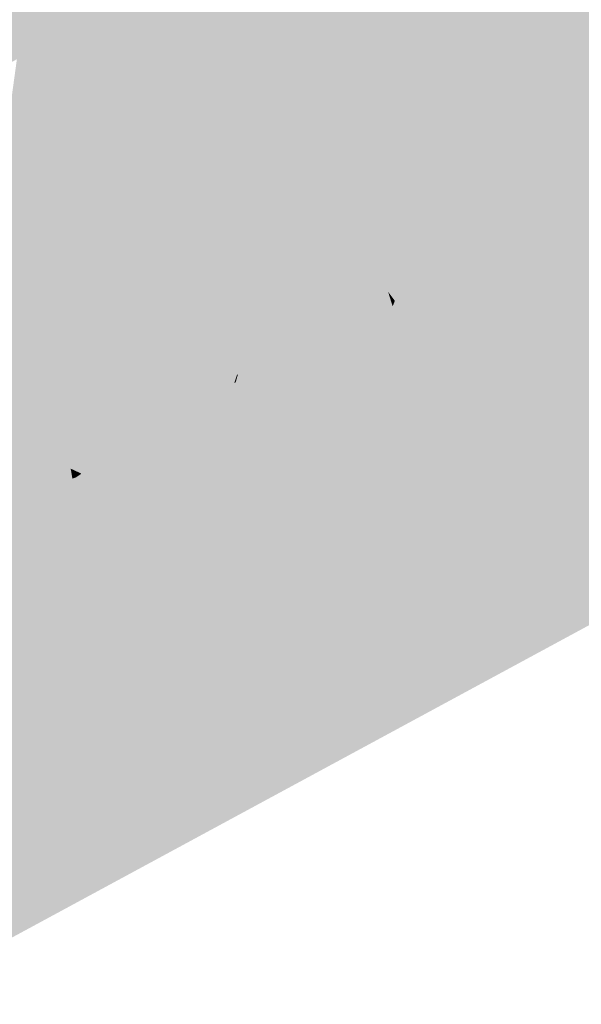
# Model space of a CAD drawing. Header units: metres. Extents: x 164696 to 183842, y 382615 to 387356.
# Tile 38 of 256: x 182555.71 to 182557.14, y 386554.3 to 386556.81. Entities that reach past the tile are written whole.
import ezdxf

# ---------------------------------------------------------------- set-up
doc = ezdxf.new("R2010")
doc.units = ezdxf.units.M
doc.layers.add('C3D-SURFACE_TINSURFACE', color=7, linetype='Continuous')

msp = doc.modelspace()

# ---------------------------------------------------------------- linework, layer by layer
at = {"layer": 'C3D-SURFACE_TINSURFACE', "color": 11, "linetype": 'Continuous', "lineweight": -3, "true_color": 0xff8585}
for points in [[(182561.7553, 386558.2118), (182557.9123, 386556.1332), (182556.8383, 386555.3269)], [(182561.7553, 386558.2118), (182556.8383, 386555.3269), (182558.1834, 386556.0544)], [(182556.7685, 386557.2624), (182556.713, 386557.235), (182557.2008, 386556.3968)], [(182556.7685, 386557.2624), (182557.2008, 386556.3968), (182557.2352, 386556.4165)], [(182556.7685, 386557.2624), (182557.2352, 386556.4165), (182557.3835, 386557.0998)], [(182556.6868, 386557.2212), (182556.6607, 386557.2074), (182557.1225, 386556.3579)], [(182556.6868, 386557.2212), (182557.1225, 386556.3579), (182556.713, 386557.235)], [(182556.713, 386557.235), (182557.1225, 386556.3579), (182557.2008, 386556.3968)], [(182556.4166, 386556.6008), (182556.4281, 386556.576), (182556.6346, 386557.1935)], [(182556.4166, 386556.6008), (182556.6346, 386557.1935), (182556.6085, 386557.1797)], [(182556.4281, 386556.576), (182557.0688, 386556.3304), (182556.6346, 386557.1935)], [(182556.6346, 386557.1935), (182557.0688, 386556.3304), (182556.6607, 386557.2074)], [(182556.6607, 386557.2074), (182557.0688, 386556.3304), (182557.1225, 386556.3579)], [(182556.4052, 386556.6256), (182556.4166, 386556.6008), (182556.6085, 386557.1797)], [(182556.4052, 386556.6256), (182556.6085, 386557.1797), (182556.5824, 386557.1658)], [(182556.4052, 386556.6256), (182556.5824, 386557.1658), (182556.5563, 386557.152)], [(182556.4052, 386556.6256), (182556.5563, 386557.152), (182556.5301, 386557.1382)], [(182556.3464, 386556.7277), (182556.3763, 386556.6745), (182556.504, 386557.1243)], [(182556.3464, 386556.7277), (182556.504, 386557.1243), (182556.4595, 386557.1022)], [(182556.3763, 386556.6745), (182556.4052, 386556.6256), (182556.5301, 386557.1382)], [(182556.3763, 386556.6745), (182556.5301, 386557.1382), (182556.504, 386557.1243)], [(182556.3464, 386556.7277), (182556.4595, 386557.1022), (182556.4147, 386557.0787)], [(182556.3164, 386556.7808), (182556.3464, 386556.7277), (182556.4147, 386557.0787)], [(182556.3655, 386557.0324), (182556.3164, 386556.7808), (182556.4147, 386557.0787)], [(182556.3655, 386557.0324), (182556.2895, 386556.8365), (182556.3164, 386556.7808)], [(182556.3164, 386556.7808), (182556.0285, 386556.8954), (182555.9942, 386556.88)], [(182556.3164, 386556.7808), (182556.0629, 386556.9108), (182556.0285, 386556.8954)], [(182556.3164, 386556.7808), (182556.2895, 386556.8365), (182556.0629, 386556.9108)], [(182556.3464, 386556.7277), (182555.9942, 386556.88), (182555.9378, 386556.8534)], [(182556.3464, 386556.7277), (182556.3164, 386556.7808), (182555.9942, 386556.88)], [(182556.3464, 386556.7277), (182555.9378, 386556.8534), (182556.0819, 386556.7876)], [(182556.3763, 386556.6745), (182556.0945, 386556.7653), (182556.0673, 386556.7482)], [(182556.3763, 386556.6745), (182556.3464, 386556.7277), (182556.0819, 386556.7876)], [(182556.3763, 386556.6745), (182556.0819, 386556.7876), (182556.0945, 386556.7653)], [(182556.4052, 386556.6256), (182556.3763, 386556.6745), (182556.0673, 386556.7482)], [(182556.4052, 386556.6256), (182556.0673, 386556.7482), (182556.0794, 386556.7277)], [(182556.4166, 386556.6008), (182556.0842, 386556.7173), (182556.0569, 386556.7002)], [(182556.4166, 386556.6008), (182556.4052, 386556.6256), (182556.0794, 386556.7277)], [(182556.4166, 386556.6008), (182556.0794, 386556.7277), (182556.0842, 386556.7173)], [(182556.4281, 386556.576), (182556.4166, 386556.6008), (182556.0569, 386556.7002)], [(182556.4281, 386556.576), (182556.0569, 386556.7002), (182556.0617, 386556.6898)], [(182556.4395, 386556.5512), (182556.4281, 386556.576), (182556.0617, 386556.6898)], [(182556.4395, 386556.5512), (182556.0617, 386556.6898), (182556.0665, 386556.6794)], [(182556.4395, 386556.5512), (182556.0665, 386556.6794), (182556.0392, 386556.6623)], [(182556.4395, 386556.5512), (182556.0392, 386556.6623), (182556.0146, 386556.6437)], [(182556.4395, 386556.5512), (182556.0146, 386556.6437), (182556.0324, 386556.63)], [(182556.4509, 386556.5265), (182556.0324, 386556.63), (182555.6234, 386556.1045)], [(182556.4395, 386556.5512), (182556.0324, 386556.63), (182556.4509, 386556.5265)], [(182556.4281, 386556.576), (182556.4395, 386556.5512), (182557.0688, 386556.3304)], [(182556.4395, 386556.5512), (182556.4509, 386556.5265), (182557.0688, 386556.3304)], [(182556.4509, 386556.5265), (182555.6234, 386556.1045), (182555.6361, 386556.0824)], [(182556.4509, 386556.5265), (182555.6361, 386556.0824), (182555.6365, 386556.0815)], [(182556.4509, 386556.5265), (182555.6365, 386556.0815), (182556.4623, 386556.5017)], [(182556.4509, 386556.5265), (182556.4623, 386556.5017), (182557.0152, 386556.3028)], [(182556.4509, 386556.5265), (182557.0152, 386556.3028), (182557.0688, 386556.3304)], [(182556.4623, 386556.5017), (182555.6365, 386556.0815), (182556.2988, 386556.0537)], [(182556.4623, 386556.5017), (182556.2988, 386556.0537), (182556.2678, 386555.9075)], [(182556.4623, 386556.5017), (182556.2678, 386555.9075), (182556.2695, 386555.9063)], [(182556.4623, 386556.5017), (182556.2695, 386555.9063), (182556.4911, 386556.4269)], [(182556.4623, 386556.5017), (182556.4738, 386556.4769), (182557.0152, 386556.3028)], [(182556.4623, 386556.5017), (182556.4911, 386556.4269), (182556.4738, 386556.4769)], [(182556.9615, 386556.2753), (182556.4738, 386556.4769), (182556.5131, 386556.3892)], [(182556.9615, 386556.2753), (182557.0152, 386556.3028), (182556.4738, 386556.4769)], [(182556.4738, 386556.4769), (182556.4911, 386556.4269), (182556.5131, 386556.3892)], [(182556.4911, 386556.4269), (182556.2695, 386555.9063), (182556.2641, 386555.8873)], [(182556.4911, 386556.4269), (182556.2641, 386555.8873), (182556.289, 386555.8998)], [(182556.4911, 386556.4269), (182556.289, 386555.8998), (182556.3174, 386555.914)], [(182556.3458, 386555.9283), (182556.4911, 386556.4269), (182556.3174, 386555.914)], [(182556.3458, 386555.9283), (182556.3742, 386555.9426), (182556.4911, 386556.4269)], [(182556.3742, 386555.9426), (182556.5131, 386556.3892), (182556.4911, 386556.4269)], [(182556.3742, 386555.9426), (182556.4027, 386555.9569), (182556.5131, 386556.3892)], [(182556.5351, 386556.3515), (182556.5131, 386556.3892), (182556.4027, 386555.9569)], [(182556.9615, 386556.2753), (182556.5131, 386556.3892), (182556.5351, 386556.3515)], [(182557.1225, 386556.3579), (182557.1664, 386556.3772), (182557.2008, 386556.3968)], [(182556.8254, 386555.8277), (182557.1664, 386556.3772), (182557.1225, 386556.3579)], [(182556.8254, 386555.8277), (182557.9123, 386556.1332), (182557.1664, 386556.3772)], [(182556.4311, 386555.9712), (182556.5351, 386556.3515), (182556.4027, 386555.9569)], [(182556.4311, 386555.9712), (182556.5571, 386556.3138), (182556.5351, 386556.3515)], [(182556.9087, 386556.2419), (182556.5351, 386556.3515), (182556.5571, 386556.3138)], [(182556.9615, 386556.2753), (182556.5351, 386556.3515), (182556.9087, 386556.2419)], [(182556.8254, 386555.8277), (182557.1225, 386556.3579), (182557.0688, 386556.3304)], [(182556.4795, 386555.9917), (182556.5571, 386556.3138), (182556.4311, 386555.9712)], [(182556.4795, 386555.9917), (182556.5972, 386556.2465), (182556.5571, 386556.3138)], [(182556.5571, 386556.3138), (182556.5972, 386556.2465), (182556.8489, 386556.2051)], [(182556.5571, 386556.3138), (182556.8489, 386556.2051), (182556.8788, 386556.2235)], [(182556.9087, 386556.2419), (182556.5571, 386556.3138), (182556.8788, 386556.2235)], [(182556.8254, 386555.8277), (182557.0688, 386556.3304), (182557.0152, 386556.3028)], [(182556.9615, 386556.2753), (182556.8254, 386555.8277), (182557.0152, 386556.3028)], [(182556.9615, 386556.2753), (182556.9087, 386556.2419), (182556.8254, 386555.8277)], [(182556.4795, 386555.9917), (182556.5305, 386556.0195), (182556.5972, 386556.2465)], [(182556.5305, 386556.0195), (182556.5815, 386556.0474), (182556.5972, 386556.2465)], [(182556.6295, 386556.1867), (182556.5972, 386556.2465), (182556.5815, 386556.0474)], [(182556.7891, 386556.1684), (182556.5972, 386556.2465), (182556.6295, 386556.1867)], [(182556.7891, 386556.1684), (182556.819, 386556.1868), (182556.5972, 386556.2465)], [(182556.819, 386556.1868), (182556.8489, 386556.2051), (182556.5972, 386556.2465)], [(182556.7967, 386555.883), (182556.9087, 386556.2419), (182556.8788, 386556.2235)], [(182556.9087, 386556.2419), (182556.7967, 386555.883), (182556.811, 386555.8553)], [(182556.9087, 386556.2419), (182556.811, 386555.8553), (182556.8254, 386555.8277)], [(182556.7824, 386555.9106), (182556.8788, 386556.2235), (182556.8489, 386556.2051)], [(182556.7824, 386555.9106), (182556.7967, 386555.883), (182556.8788, 386556.2235)], [(182556.819, 386556.1868), (182556.7824, 386555.9106), (182556.8489, 386556.2051)], [(182556.6409, 386556.1547), (182556.6295, 386556.1867), (182556.5815, 386556.0474)], [(182556.6295, 386556.1867), (182556.6409, 386556.1547), (182556.7293, 386556.1317)], [(182556.6295, 386556.1867), (182556.7293, 386556.1317), (182556.7592, 386556.15)], [(182556.7891, 386556.1684), (182556.6295, 386556.1867), (182556.7592, 386556.15)], [(182556.7824, 386555.9106), (182556.7891, 386556.1684), (182556.7592, 386556.15)], [(182556.7891, 386556.1684), (182556.7824, 386555.9106), (182556.819, 386556.1868)], [(182556.6467, 386556.1362), (182556.6409, 386556.1547), (182556.5815, 386556.0474)], [(182556.6409, 386556.1547), (182556.6467, 386556.1362), (182556.6994, 386556.1133)], [(182556.6409, 386556.1547), (182556.6994, 386556.1133), (182556.7293, 386556.1317)], [(182556.7824, 386555.9106), (182556.7592, 386556.15), (182556.7293, 386556.1317)], [(182556.6325, 386556.0752), (182556.6467, 386556.1362), (182556.5815, 386556.0474)], [(182556.6325, 386556.0752), (182556.6524, 386556.1176), (182556.6467, 386556.1362)], [(182556.6325, 386556.0752), (182556.6582, 386556.0991), (182556.6524, 386556.1176)], [(182556.6467, 386556.1362), (182556.6524, 386556.1176), (182556.6994, 386556.1133)], [(182556.6695, 386556.0949), (182556.6524, 386556.1176), (182556.6582, 386556.0991)], [(182556.6695, 386556.0949), (182556.6994, 386556.1133), (182556.6524, 386556.1176)], [(182556.6695, 386556.0949), (182556.664, 386556.0806), (182556.6994, 386556.1133)], [(182556.664, 386556.0806), (182556.7824, 386555.9106), (182556.6994, 386556.1133)], [(182556.7824, 386555.9106), (182556.7293, 386556.1317), (182556.6994, 386556.1133)], [(182556.8254, 386555.8277), (182556.8383, 386555.3269), (182557.9123, 386556.1332)], [(182556.6325, 386556.0752), (182556.664, 386556.0806), (182556.6582, 386556.0991)], [(182556.6695, 386556.0949), (182556.6582, 386556.0991), (182556.664, 386556.0806)], [(182556.7824, 386555.9106), (182556.6325, 386556.0752), (182556.5815, 386556.0474)], [(182556.6325, 386556.0752), (182556.7824, 386555.9106), (182556.664, 386556.0806)], [(182556.5305, 386556.0195), (182556.7824, 386555.9106), (182556.5815, 386556.0474)], [(182556.4795, 386555.9917), (182556.7824, 386555.9106), (182556.5305, 386556.0195)], [(182556.4795, 386555.9917), (182556.4311, 386555.9712), (182556.811, 386555.8553)], [(182556.4795, 386555.9917), (182556.7967, 386555.883), (182556.7824, 386555.9106)], [(182556.4795, 386555.9917), (182556.811, 386555.8553), (182556.7967, 386555.883)], [(182556.4311, 386555.9712), (182556.4027, 386555.9569), (182556.8254, 386555.8277)], [(182556.4311, 386555.9712), (182556.8254, 386555.8277), (182556.811, 386555.8553)], [(182556.3458, 386555.9283), (182556.8254, 386555.8277), (182556.3742, 386555.9426)], [(182556.3742, 386555.9426), (182556.8254, 386555.8277), (182556.4027, 386555.9569)], [(182556.8254, 386555.8277), (182556.3174, 386555.914), (182556.289, 386555.8998)], [(182556.3458, 386555.9283), (182556.3174, 386555.914), (182556.8254, 386555.8277)], [(182556.289, 386555.8998), (182556.2641, 386555.8873), (182556.1925, 386555.552)], [(182556.8254, 386555.8277), (182556.289, 386555.8998), (182556.1925, 386555.552)], [(182556.8254, 386555.8277), (182556.1925, 386555.552), (182556.2555, 386555.3405)], [(182556.8254, 386555.8277), (182556.2555, 386555.3405), (182556.2858, 386555.2902)], [(182556.8254, 386555.8277), (182556.2858, 386555.2902), (182556.3054, 386555.2534)], [(182556.8254, 386555.8277), (182556.3054, 386555.2534), (182556.325, 386555.2166)], [(182556.8254, 386555.8277), (182556.325, 386555.2166), (182556.3535, 386555.1546)], [(182556.8254, 386555.8277), (182556.3535, 386555.1546), (182556.3837, 386555.0972)], [(182556.8254, 386555.8277), (182556.3837, 386555.0972), (182556.8383, 386555.3269)]]:
    msp.add_solid(points, dxfattribs=at)
at = {"layer": 'C3D-SURFACE_TINSURFACE', "color": 1, "linetype": 'Continuous', "lineweight": -3, "true_color": 0xe60000}
for points in [[(182555.9753, 386557.1723), (182555.9573, 386557.161), (182555.8434, 386556.8016)], [(182555.9753, 386557.1723), (182555.8434, 386556.8016), (182555.8905, 386556.8311)], [(182555.9573, 386557.161), (182555.9443, 386557.1539), (182555.8434, 386556.8016)], [(182555.9443, 386557.1539), (182555.9282, 386557.1303), (182555.8434, 386556.8016)], [(182555.3698, 386556.9189), (182555.8434, 386556.8016), (182555.9282, 386557.1303)], [(182555.3698, 386556.9189), (182555.3536, 386556.9088), (182555.7964, 386556.7722)], [(182555.3698, 386556.9189), (182555.7964, 386556.7722), (182555.8434, 386556.8016)], [(182555.3744, 386556.8692), (182555.7964, 386556.7722), (182555.3536, 386556.9088)], [(182555.3744, 386556.8692), (182555.3582, 386556.8591), (182555.7494, 386556.7428)], [(182555.3744, 386556.8692), (182555.7494, 386556.7428), (182555.7964, 386556.7722)], [(182555.379, 386556.8194), (182555.7494, 386556.7428), (182555.3582, 386556.8591)], [(182555.9378, 386556.8534), (182555.8905, 386556.8311), (182556.0819, 386556.7876)], [(182555.379, 386556.8194), (182555.6775, 386556.695), (182555.7494, 386556.7428)], [(182556.0945, 386556.7653), (182555.8905, 386556.8311), (182555.8434, 386556.8016)], [(182556.0819, 386556.7876), (182555.8905, 386556.8311), (182556.0945, 386556.7653)], [(182556.0842, 386556.7173), (182555.8434, 386556.8016), (182555.7964, 386556.7722)], [(182556.0945, 386556.7653), (182555.8434, 386556.8016), (182556.0673, 386556.7482)], [(182556.0673, 386556.7482), (182555.8434, 386556.8016), (182556.0794, 386556.7277)], [(182556.0794, 386556.7277), (182555.8434, 386556.8016), (182556.0842, 386556.7173)], [(182556.0665, 386556.6794), (182555.7964, 386556.7722), (182555.7494, 386556.7428)], [(182556.0842, 386556.7173), (182555.7964, 386556.7722), (182556.0569, 386556.7002)], [(182556.0569, 386556.7002), (182555.7964, 386556.7722), (182556.0617, 386556.6898)], [(182556.0617, 386556.6898), (182555.7964, 386556.7722), (182556.0665, 386556.6794)], [(182559.7413, 386556.7447), (182556.26, 386554.8927), (182553.0167, 386553.0216)], [(182559.7413, 386556.7447), (182553.0167, 386553.0216), (182557.4439, 386555.4194)], [(182555.7494, 386556.7428), (182555.6775, 386556.695), (182555.7068, 386556.7106)], [(182556.0392, 386556.6623), (182555.7494, 386556.7428), (182555.7068, 386556.7106)], [(182556.0665, 386556.6794), (182555.7494, 386556.7428), (182556.0392, 386556.6623)], [(182559.7413, 386556.7447), (182557.5033, 386555.62), (182556.26, 386554.8927)], [(182555.6234, 386556.1045), (182556.0324, 386556.63), (182555.7068, 386556.7106)], [(182556.0392, 386556.6623), (182555.7068, 386556.7106), (182556.0146, 386556.6437)], [(182556.0324, 386556.63), (182556.0146, 386556.6437), (182555.7068, 386556.7106)], [(182555.6365, 386556.0815), (182555.6059, 386556.0659), (182556.2322, 386555.8712)], [(182555.6059, 386556.0659), (182555.6191, 386556.0429), (182556.2322, 386555.8712)], [(182555.6365, 386556.0815), (182556.2322, 386555.8712), (182556.2988, 386556.0537)], [(182555.6191, 386556.0429), (182555.6323, 386556.0199), (182556.2038, 386555.8569)], [(182555.6191, 386556.0429), (182556.2038, 386555.8569), (182556.2322, 386555.8712)], [(182556.2678, 386555.9075), (182556.2988, 386556.0537), (182556.2322, 386555.8712)], [(182558.1834, 386556.0544), (182556.26, 386554.8927), (182557.5033, 386555.62)], [(182556.8383, 386555.3269), (182556.26, 386554.8927), (182558.1834, 386556.0544)], [(182555.6323, 386556.0199), (182555.6507, 386555.9915), (182556.2038, 386555.8569)], [(182555.6507, 386555.9915), (182555.6933, 386555.9168), (182556.2038, 386555.8569)], [(182555.7359, 386555.8421), (182555.6933, 386555.9168), (182555.6325, 386555.5311)], [(182555.6933, 386555.9168), (182555.7359, 386555.8421), (182556.0918, 386555.7831)], [(182555.6933, 386555.9168), (182556.0918, 386555.7831), (182556.1496, 386555.8187)], [(182555.6933, 386555.9168), (182556.1496, 386555.8187), (182556.2038, 386555.8569)], [(182556.2641, 386555.8873), (182556.2606, 386555.8855), (182556.0959, 386555.2041)], [(182556.2641, 386555.8873), (182556.0959, 386555.2041), (182556.1925, 386555.552)], [(182556.2678, 386555.9075), (182556.2322, 386555.8712), (182556.2606, 386555.8855)], [(182556.2695, 386555.9063), (182556.2678, 386555.9075), (182556.2606, 386555.8855)], [(182556.2641, 386555.8873), (182556.2695, 386555.9063), (182556.2606, 386555.8855)], [(182556.2606, 386555.8855), (182556.2322, 386555.8712), (182556.0959, 386555.2041)], [(182556.0959, 386555.2041), (182556.2322, 386555.8712), (182556.1496, 386555.8187)], [(182556.2322, 386555.8712), (182556.2038, 386555.8569), (182556.1496, 386555.8187)], [(182555.7359, 386555.8421), (182555.6325, 386555.5311), (182555.7211, 386555.5769)], [(182555.7638, 386555.801), (182555.7359, 386555.8421), (182555.7211, 386555.5769)], [(182555.7359, 386555.8421), (182555.7638, 386555.801), (182556.034, 386555.7476)], [(182555.7359, 386555.8421), (182556.034, 386555.7476), (182556.0918, 386555.7831)], [(182555.9932, 386555.3756), (182556.1496, 386555.8187), (182556.0918, 386555.7831)], [(182555.9932, 386555.3756), (182556.0091, 386555.3436), (182556.1496, 386555.8187)], [(182556.0091, 386555.3436), (182556.0249, 386555.3116), (182556.1496, 386555.8187)], [(182556.0249, 386555.3116), (182556.0959, 386555.2041), (182556.1496, 386555.8187)], [(182555.7638, 386555.801), (182555.7211, 386555.5769), (182555.7771, 386555.7786)], [(182555.7638, 386555.801), (182555.7771, 386555.7786), (182556.034, 386555.7476)], [(182555.7905, 386555.7563), (182555.7771, 386555.7786), (182555.7211, 386555.5769)], [(182555.7771, 386555.7786), (182555.7905, 386555.7563), (182555.9762, 386555.7121)], [(182555.7771, 386555.7786), (182555.9762, 386555.7121), (182556.034, 386555.7476)], [(182555.9616, 386555.4395), (182556.0918, 386555.7831), (182556.034, 386555.7476)], [(182555.9616, 386555.4395), (182555.9774, 386555.4076), (182556.0918, 386555.7831)], [(182555.9774, 386555.4076), (182555.9932, 386555.3756), (182556.0918, 386555.7831)], [(182555.7905, 386555.7563), (182555.7211, 386555.5769), (182555.7561, 386555.5914)], [(182555.7905, 386555.7563), (182555.7561, 386555.5914), (182555.8038, 386555.734)], [(182555.7905, 386555.7563), (182555.8038, 386555.734), (182555.9762, 386555.7121)], [(182555.9477, 386555.4762), (182556.034, 386555.7476), (182555.9762, 386555.7121)], [(182555.9477, 386555.4762), (182555.9616, 386555.4395), (182556.034, 386555.7476)], [(182555.8038, 386555.734), (182555.7561, 386555.5914), (182555.7791, 386555.6039)], [(182555.8171, 386555.7117), (182555.8038, 386555.734), (182555.7791, 386555.6039)], [(182555.8171, 386555.7117), (182555.7791, 386555.6039), (182555.8021, 386555.6165)], [(182555.8305, 386555.6894), (182555.8171, 386555.7117), (182555.8021, 386555.6165)], [(182555.8038, 386555.734), (182555.8171, 386555.7117), (182555.9402, 386555.692)], [(182555.8038, 386555.734), (182555.9402, 386555.692), (182555.9762, 386555.7121)], [(182555.8171, 386555.7117), (182555.8305, 386555.6894), (182555.9172, 386555.6794)], [(182555.8171, 386555.7117), (182555.9172, 386555.6794), (182555.9402, 386555.692)], [(182555.9125, 386555.5417), (182555.9762, 386555.7121), (182555.9402, 386555.692)], [(182555.9125, 386555.5417), (182555.9477, 386555.4762), (182555.9762, 386555.7121)], [(182555.8305, 386555.6894), (182555.8021, 386555.6165), (182555.8252, 386555.6291)], [(182555.8438, 386555.6671), (182555.8305, 386555.6894), (182555.8252, 386555.6291)], [(182555.8305, 386555.6894), (182555.8438, 386555.6671), (182555.8942, 386555.6668)], [(182555.8305, 386555.6894), (182555.8942, 386555.6668), (182555.9172, 386555.6794)], [(182555.9125, 386555.5417), (182555.9402, 386555.692), (182555.9172, 386555.6794)], [(182555.8438, 386555.6671), (182555.8252, 386555.6291), (182555.8482, 386555.6417)], [(182555.8571, 386555.6447), (182555.8438, 386555.6671), (182555.8482, 386555.6417)], [(182555.8438, 386555.6671), (182555.8571, 386555.6447), (182555.8712, 386555.6543)], [(182555.8438, 386555.6671), (182555.8712, 386555.6543), (182555.8942, 386555.6668)], [(182555.8773, 386555.6071), (182555.8942, 386555.6668), (182555.8712, 386555.6543)], [(182555.8773, 386555.6071), (182555.9172, 386555.6794), (182555.8942, 386555.6668)], [(182555.8773, 386555.6071), (182555.9125, 386555.5417), (182555.9172, 386555.6794)], [(182555.8773, 386555.6071), (182555.8482, 386555.6417), (182555.8252, 386555.6291)], [(182555.8773, 386555.6071), (182555.8571, 386555.6447), (182555.8482, 386555.6417)], [(182555.8571, 386555.6447), (182555.8773, 386555.6071), (182555.8712, 386555.6543)], [(182555.9125, 386555.5417), (182555.8021, 386555.6165), (182555.7791, 386555.6039)], [(182555.8773, 386555.6071), (182555.8252, 386555.6291), (182555.8021, 386555.6165)], [(182555.9125, 386555.5417), (182555.8773, 386555.6071), (182555.8021, 386555.6165)], [(182555.9125, 386555.5417), (182555.7561, 386555.5914), (182555.7211, 386555.5769)], [(182555.9125, 386555.5417), (182555.7791, 386555.6039), (182555.7561, 386555.5914)], [(182555.9616, 386555.4395), (182555.7211, 386555.5769), (182555.6325, 386555.5311)], [(182555.9477, 386555.4762), (182555.9125, 386555.5417), (182555.7211, 386555.5769)], [(182555.9616, 386555.4395), (182555.9477, 386555.4762), (182555.7211, 386555.5769)], [(182556.1925, 386555.552), (182556.0959, 386555.2041), (182556.2555, 386555.3405)], [(182555.9932, 386555.3756), (182555.6325, 386555.5311), (182555.5439, 386555.4853)], [(182555.9774, 386555.4076), (182555.9616, 386555.4395), (182555.6325, 386555.5311)], [(182555.9932, 386555.3756), (182555.9774, 386555.4076), (182555.6325, 386555.5311)], [(182556.0249, 386555.3116), (182555.5439, 386555.4853), (182555.4894, 386555.4517)], [(182556.0249, 386555.3116), (182556.0091, 386555.3436), (182555.5439, 386555.4853)], [(182556.0091, 386555.3436), (182555.9932, 386555.3756), (182555.5439, 386555.4853)], [(182556.0407, 386555.2796), (182555.4667, 386555.4379), (182555.444, 386555.424)], [(182556.0407, 386555.2796), (182555.4894, 386555.4517), (182555.4667, 386555.4379)], [(182556.0407, 386555.2796), (182556.0249, 386555.3116), (182555.4894, 386555.4517)], [(182556.0407, 386555.2796), (182555.4212, 386555.4101), (182555.3985, 386555.3962)], [(182556.0407, 386555.2796), (182555.444, 386555.424), (182555.4212, 386555.4101)], [(182555.1868, 386555.0901), (182556.0407, 386555.2796), (182555.3985, 386555.3962)], [(182556.2555, 386555.3405), (182556.0959, 386555.2041), (182556.1348, 386555.1397)], [(182556.2555, 386555.3405), (182556.1348, 386555.1397), (182556.2858, 386555.2902)], [(182556.0959, 386555.2041), (182556.0249, 386555.3116), (182556.0407, 386555.2796)], [(182556.8383, 386555.3269), (182556.3837, 386555.0972), (182556.26, 386554.8927)], [(182556.2858, 386555.2902), (182556.1348, 386555.1397), (182556.1599, 386555.0926)], [(182556.2858, 386555.2902), (182556.1599, 386555.0926), (182556.3054, 386555.2534)], [(182555.1868, 386555.0901), (182556.0959, 386555.2041), (182556.0407, 386555.2796)], [(182556.3054, 386555.2534), (182556.1599, 386555.0926), (182556.1849, 386555.0454)], [(182556.3054, 386555.2534), (182556.1849, 386555.0454), (182556.325, 386555.2166)], [(182556.325, 386555.2166), (182556.1849, 386555.0454), (182556.2214, 386554.9661)], [(182556.325, 386555.2166), (182556.2214, 386554.9661), (182556.3535, 386555.1546)], [(182555.1868, 386555.0901), (182556.1348, 386555.1397), (182556.0959, 386555.2041)], [(182555.1868, 386555.0901), (182556.1599, 386555.0926), (182556.1348, 386555.1397)], [(182556.3535, 386555.1546), (182556.2214, 386554.9661), (182556.26, 386554.8927)], [(182556.3535, 386555.1546), (182556.26, 386554.8927), (182556.3837, 386555.0972)], [(182555.1868, 386555.0901), (182554.8616, 386554.0999), (182556.26, 386554.8927)], [(182555.1868, 386555.0901), (182556.1849, 386555.0454), (182556.1599, 386555.0926)], [(182555.1868, 386555.0901), (182556.26, 386554.8927), (182556.2214, 386554.9661)], [(182555.1868, 386555.0901), (182556.2214, 386554.9661), (182556.1849, 386555.0454)], [(182556.26, 386554.8927), (182554.8616, 386554.0999), (182553.0167, 386553.0216)]]:
    msp.add_solid(points, dxfattribs=at)

doc.saveas('drawing.dxf')
